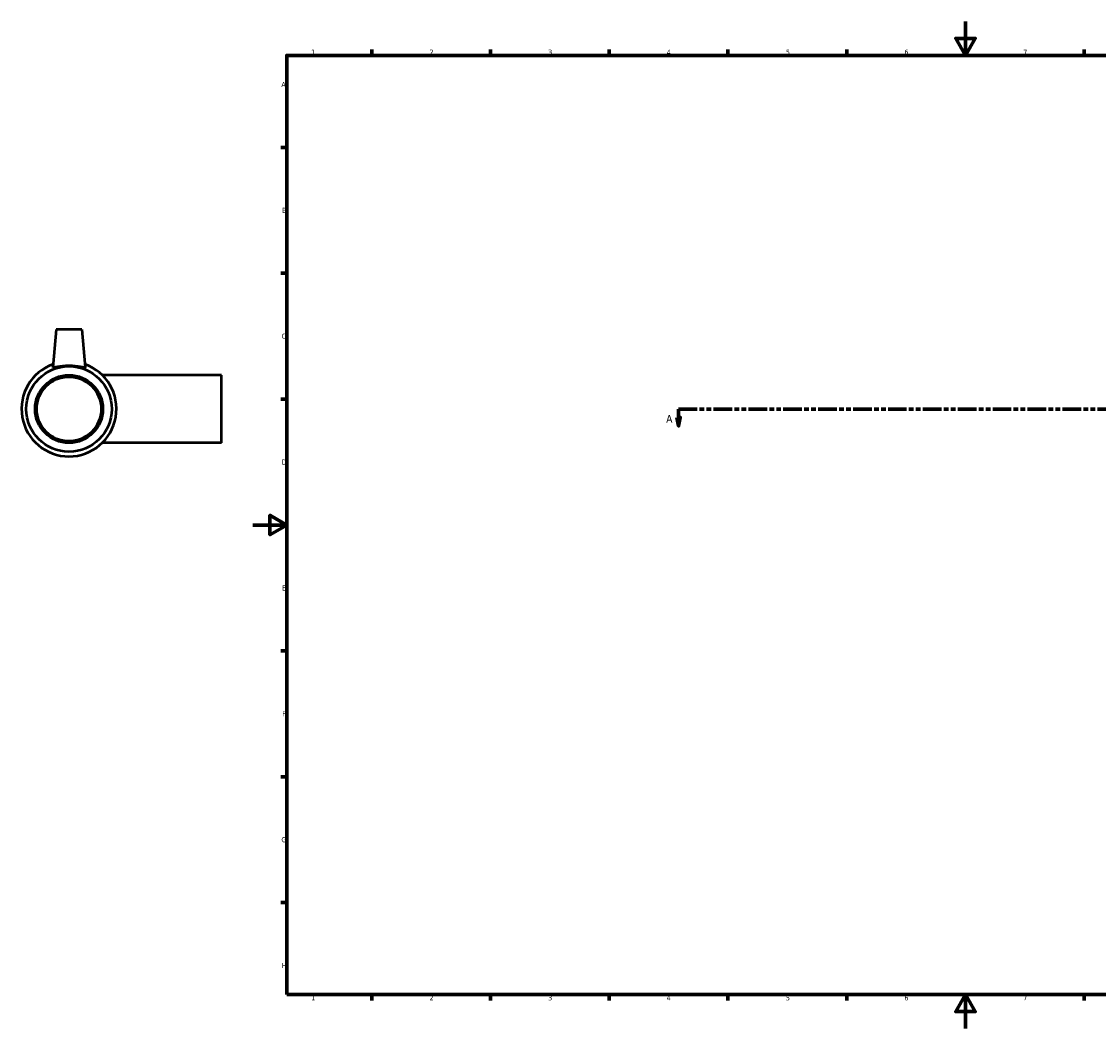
# Model space of a CAD drawing. Header units: millimetres. Extents: x -137 to 1444, y -188 to 1718.
# Tile 1 of 8: x -137 to 499, y 0 to 594. Entities that reach past the tile are written whole.
import ezdxf

# ---------------------------------------------------------------- set-up
doc = ezdxf.new("R2010")
doc.units = ezdxf.units.MM
doc.linetypes.add('DOUBLE_DASH_CHAIN', pattern=[1.2403, 0.6614, -0.0827, 0.1654, -0.0827, 0.1654, -0.0827])
for name, color, linetype, lineweight in [('Border (ANSI)', 7, 'Continuous', 70), ('Section Line (ANSI)', 7, 'DOUBLE_DASH_CHAIN', 70), ('Visible (ANSI)', 7, 'Continuous', 50)]:
    doc.layers.add(name, color=color, linetype=linetype, lineweight=lineweight)
doc.styles.add('Label Text (ANSI)', font='tahoma.ttf')
doc.styles.add('Note Text (ANSI)', font='tahoma.ttf')

# ---------------------------------------------------------------- blocks, each defined once
blk = doc.blocks.new('Borders Default Border')
at = {"layer": 'Border (ANSI)'}
for p, q in [((70.08, 574), (70.08, 577.45)), ((140.17, 574), (140.17, 577.45)), ((210.25, 574), (210.25, 577.45)), ((280.33, 574), (280.33, 577.45)), ((350.42, 574), (350.42, 577.45)), ((490.58, 574), (490.58, 577.45)), ((560.67, 574), (560.67, 577.45)), ((630.75, 574), (630.75, 577.45)), ((700.83, 574), (700.83, 577.45)), ((770.92, 574), (770.92, 577.45)), ((20, 519.75), (16.55, 519.75)), ((821, 519.75), (824.45, 519.75)), ((20, 445.5), (16.55, 445.5)), ((821, 445.5), (824.45, 445.5)), ((20, 371.25), (16.55, 371.25)), ((821, 371.25), (824.45, 371.25)), ((20, 222.75), (16.55, 222.75)), ((821, 222.75), (824.45, 222.75)), ((20, 148.5), (16.55, 148.5)), ((821, 148.5), (824.45, 148.5)), ((20, 74.25), (16.55, 74.25)), ((821, 74.25), (824.45, 74.25)), ((70.08, 20), (70.08, 16.55)), ((140.17, 20), (140.17, 16.55)), ((210.25, 20), (210.25, 16.55)), ((280.33, 20), (280.33, 16.55)), ((350.42, 20), (350.42, 16.55)), ((490.58, 20), (490.58, 16.55)), ((560.67, 20), (560.67, 16.55)), ((630.75, 20), (630.75, 16.55)), ((700.83, 20), (700.83, 16.55)), ((770.92, 20), (770.92, 16.55))]:
    blk.add_line(p, q, dxfattribs=at)
at = {"layer": 'Border (ANSI)', "flags": 128}
for points in [[(420.5, 594), (420.5, 574), (414.73, 584), (426.27, 584), (420.5, 574)], [(20, 20), (20, 574), (821, 574), (821, 20), (20, 20)], [(0, 297), (20, 297), (10, 302.77), (10, 291.23), (20, 297)], [(841, 297), (821, 297), (831, 302.77), (831, 291.23), (821, 297)], [(420.5, 0), (420.5, 20), (414.73, 10), (426.27, 10), (420.5, 20)]]:
    blk.add_lwpolyline(points, dxfattribs=at)
at = {"layer": 'Border (ANSI)', "color": 230, "true_color": 0xff0080, "attachment_point": 7, "style": 'Note Text (ANSI)'}
for s, insert, char_height in [('1', (34.35, 574.4), 3.05), ('2', (104.2, 574.4), 3.05), ('3', (174.26, 574.34), 3.05), ('4', (244.23, 574.4), 3.05), ('5', (314.48, 574.34), 3.05), ('6', (384.49, 574.34), 3.05), ('7', (454.6, 574.4), 3.05), ('8', (524.63, 574.33), 3.05), ('9', (594.7, 574.34), 3.05), ('10', (663.96, 574.34), 3.048), ('11', (734.04, 574.4), 3.048), ('12', (804.13, 574.4), 3.048), ('A', (16.78, 555.35), 3.05), ('A', (821.63, 555.35), 3.05), ('B', (17.15, 481.1), 3.05), ('B', (821.99, 481.1), 3.05), ('C', (16.95, 406.8), 3.05), ('C', (821.8, 406.8), 3.05), ('D', (16.96, 332.6), 3.05), ('D', (821.81, 332.6), 3.05), ('E', (17.21, 258.35), 3.05), ('E', (822.05, 258.35), 3.05), ('F', (17.29, 184.1), 3.05), ('F', (822.14, 184.1), 3.05), ('G', (16.81, 109.79), 3.05), ('G', (821.66, 109.79), 3.05), ('H', (16.97, 35.6), 3.05), ('H', (821.81, 35.6), 3.05), ('1', (34.35, 16.55), 3.05), ('2', (104.2, 16.55), 3.05), ('3', (174.26, 16.49), 3.05), ('4', (244.23, 16.55), 3.05), ('5', (314.48, 16.49), 3.05), ('6', (384.49, 16.49), 3.05), ('7', (454.6, 16.55), 3.05), ('8', (524.63, 16.48), 3.05), ('9', (594.7, 16.49), 3.05), ('10', (663.96, 16.49), 3.048), ('11', (734.04, 16.55), 3.048), ('12', (804.13, 16.55), 3.048)]:
    blk.add_mtext(s, dxfattribs=dict(at, insert=insert, char_height=char_height))
blk = doc.blocks.new('2dTransSection0')
at = {"layer": 'Section Line (ANSI)', "linetype": 'DOUBLE_DASH_CHAIN', "ltscale": 16.602882}
blk.add_line((251.23, 365.43), (900.59, 365.43), dxfattribs=at)
at = {"layer": 'Section Line (ANSI)', "linetype": 'Continuous'}
for p, q in [((251.23, 365.43), (262.22, 365.43)), ((251.23, 365.43), (251.23, 360.43)), ((889.6, 365.43), (900.59, 365.43)), ((900.59, 365.43), (900.59, 360.43)), ((250.23, 360.43), (251.23, 355.43)), ((252.23, 360.43), (250.23, 360.43)), ((251.23, 360.43), (251.23, 355.43)), ((251.23, 355.43), (252.23, 360.43)), ((899.59, 360.43), (900.59, 355.43)), ((901.59, 360.43), (899.59, 360.43)), ((900.59, 360.43), (900.59, 355.43)), ((900.59, 355.43), (901.59, 360.43))]:
    blk.add_line(p, q, dxfattribs=at)
at = {"layer": 'Section Line (ANSI)', "linetype": 'Continuous', "flags": 128}
for points in [[(250.23, 360.43), (251.23, 355.43), (252.23, 360.43), (250.23, 360.43)], [(899.59, 360.43), (900.59, 355.43), (901.59, 360.43), (899.59, 360.43)]]:
    blk.add_lwpolyline(points, dxfattribs=at)
at = {"layer": 'Section Line (ANSI)'}
for points in [[(250.23, 360.43), (251.23, 355.43), (252.23, 360.43), (250.23, 360.43)], [(899.59, 360.43), (900.59, 355.43), (901.59, 360.43), (899.59, 360.43)]]:
    blk.add_solid(points, dxfattribs=at)
at = {"layer": 'Section Line (ANSI)', "char_height": 4.57, "attachment_point": 7, "style": 'Label Text (ANSI)'}
for insert in [(243.87, 357.36), (904.06, 357.36)]:
    blk.add_mtext('A', dxfattribs=dict(at, insert=insert))

msp = doc.modelspace()

# ---------------------------------------------------------------- linework, layer by layer
at = {"layer": 'Visible (ANSI)'}
for p, q in [((-116.041, 412.427), (-118.005, 389.987)), ((-101.041, 412.427), (-116.041, 412.427)), ((-101.041, 412.427), (-99.078, 389.987)), ((-18.541, 385.427), (-88.946, 385.427)), ((-18.541, 345.427), (-18.541, 385.427)), ((-18.541, 345.427), (-88.946, 345.427))]:
    msp.add_line(p, q, dxfattribs=at)
for radius in [25.2, 20, 19]:
    msp.add_circle((-108.541, 365.427), radius, dxfattribs=at)
msp.add_arc((-108.541, 365.427), 28, 109.401924, 70.598076, dxfattribs=at)
msp.add_open_spline([(-118, 389.95), (-118.004, 389.961), (-118.006, 389.974), (-118.004, 389.988)], degree=3, dxfattribs=at)
msp.add_open_spline([(-99.079, 389.988), (-99.077, 389.974), (-99.079, 389.961), (-99.122, 389.85), (-99.393, 389.837), (-100.401, 389.973), (-101.137, 390.116), (-102.803, 390.404), (-103.851, 390.569), (-106.139, 390.805), (-107.379, 390.871), (-109.704, 390.871), (-110.944, 390.805), (-113.231, 390.569), (-114.28, 390.404), (-115.946, 390.116), (-116.682, 389.973), (-117.69, 389.837), (-117.961, 389.85), (-118, 389.95)], degree=3, knots=[2.9079158, 2.9079158, 2.9079158, 2.9079158, 2.9468633, 2.9468633, 3.2929094, 3.2929094, 3.6389555, 3.6389555, 3.9877984, 3.9877984, 4.3366413, 4.3366413, 4.6854842, 4.6854842, 5.0343271, 5.0343271, 5.3803732, 5.3803732, 5.7264193, 5.7264193, 5.7264193, 5.7264193], dxfattribs=at)

# ---------------------------------------------------------------- block references
msp.add_blockref('Borders Default Border', (0, 0))
at = {"layer": 'Section Line (ANSI)'}
msp.add_blockref('2dTransSection0', (0, 0), dxfattribs=at)

doc.saveas('drawing.dxf')
